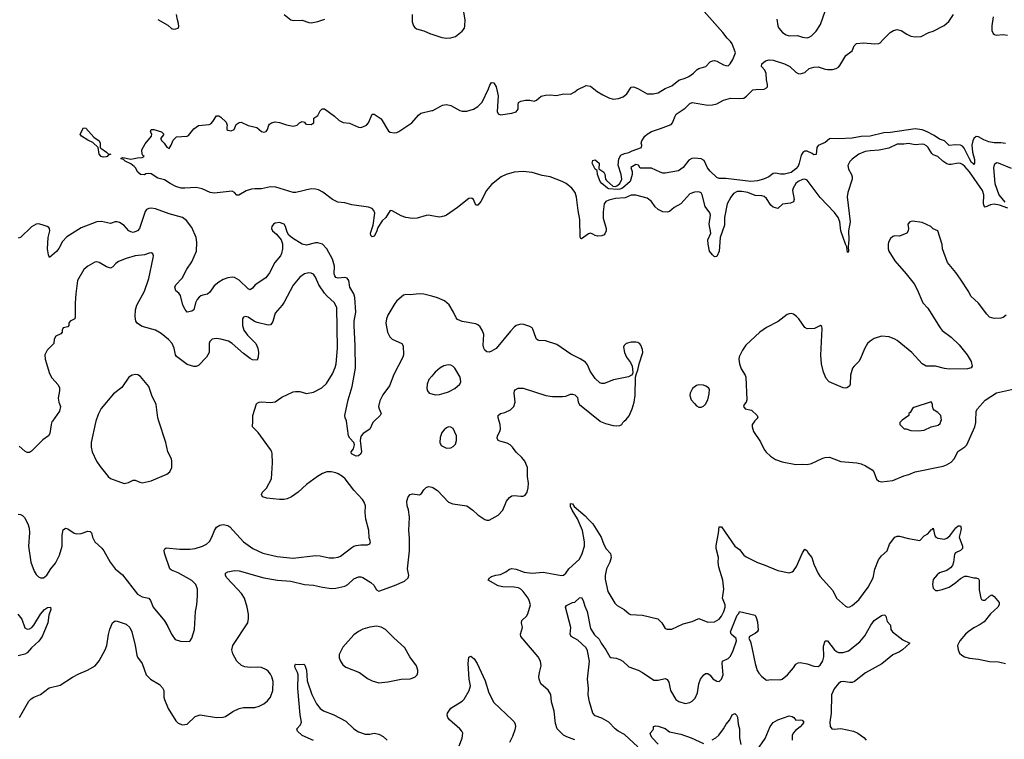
# Model space of a CAD drawing. Header units: inches. Extents: x 1603819 to 1745079, y 385938 to 533966.
# Tile 47 of 256: x 1656344 to 1665080, y 397176 to 403565. Entities that reach past the tile are written whole.
import ezdxf

# ---------------------------------------------------------------- set-up
doc = ezdxf.new("R2010")
doc.units = ezdxf.units.IN
doc.header["$MEASUREMENT"] = 0
for name, color, linetype in [('B6359', 7, 'Continuous'), ('B6369', 7, 'Continuous'), ('B6450', 7, 'Continuous'), ('B6460', 7, 'Continuous')]:
    doc.layers.add(name, color=color, linetype=linetype)

msp = doc.modelspace()

# ---------------------------------------------------------------- linework, layer by layer
at = {"layer": 'B6359', "color": 5}
for points, elevation in [([(1656330, 399175.6), (1656350, 399172.9), (1656370, 399162.4), (1656385.4, 399145.4), (1656415.8, 399090), (1656427.2, 399050), (1656431.6, 399010), (1656420.9, 398890), (1656442.4, 398750), (1656471.8, 398670), (1656490, 398640.5), (1656510, 398619.3), (1656530, 398610.4), (1656554, 398610), (1656586.2, 398633.8), (1656621.6, 398690), (1656661.1, 398738.9), (1656697.6, 398810), (1656721.6, 398890), (1656720.5, 398990), (1656730, 399034.8), (1656750, 399050.6), (1656770, 399045.5), (1656827.3, 399007.3), (1656850, 399000.4), (1656890, 399003.7), (1656950, 399024.9), (1656970, 399022.8), (1656980.7, 399010), (1656990.5, 398970), (1657010, 398930.8), (1657072.8, 398872.8), (1657090.5, 398850), (1657147.7, 398750), (1657190, 398690.7), (1657255.6, 398635.6), (1657390, 398466.4), (1657430, 398441.3), (1657488.5, 398428.5), (1657505.5, 398410), (1657528.9, 398348.9), (1657628.1, 398228.1), (1657658.5, 398178.5), (1657691, 398110), (1657723.5, 398063.5), (1657770, 398046.8), (1657850, 398046), (1657858, 398050), (1657870, 398074), (1657895.3, 398150), (1657905.2, 398310), (1657917.2, 398370), (1657922.7, 398450), (1657920.9, 398510), (1657906, 398550), (1657870, 398586.6), (1657750, 398655.1), (1657690, 398677.6), (1657676.2, 398690), (1657627.6, 398830), (1657625.6, 398854.4), (1657632.3, 398867.7), (1657644.8, 398875.2), (1657765.8, 398865.8), (1657854.9, 398865.1), (1657902, 398870), (1657965.2, 398890), (1658002.7, 398910), (1658028, 398932), (1658049.7, 398970.3), (1658071.5, 399030), (1658090, 399059.3), (1658121, 399079), (1658150, 399083.1), (1658190, 399074.9), (1658210, 399063), (1658329.3, 398929.3), (1658413, 398870), (1658502.8, 398830), (1658630, 398800.3), (1658770, 398784.9), (1658970, 398807.9), (1659010, 398804.4), (1659090, 398787.4), (1659130, 398787.2), (1659170, 398794.6), (1659190, 398803.1), (1659290, 398879.5), (1659310, 398890.3), (1659330, 398897.4), (1659370, 398902), (1659430, 398903), (1659450, 398912), (1659456, 398930), (1659445.6, 398965.6), (1659441, 399030), (1659414.4, 399130), (1659408.7, 399190), (1659411.1, 399250), (1659401.1, 399281.1), (1659385.3, 399305.3), (1659308.5, 399388.4), (1659231.5, 399490), (1659209.4, 399510), (1659170, 399534.3), (1659150, 399543), (1659108.7, 399551.3), (1659070.4, 399549.6), (1659030, 399537), (1658986, 399510), (1658890, 399439.3), (1658814.8, 399370), (1658756, 399330), (1658718, 399310), (1658690, 399304.7), (1658650, 399305.1), (1658538, 399318), (1658499, 399330), (1658489.3, 399350), (1658499.3, 399370), (1658532.9, 399407.1), (1658576.9, 399490), (1658586.3, 399630), (1658585.6, 399710), (1658581.6, 399730), (1658570, 399749.3), (1658458.9, 399898.9), (1658409.7, 399949.7), (1658411.6, 400000)], 440), ([(1656633.8, 400000), (1656630, 399994.5), (1656622.9, 399970), (1656613, 399890), (1656601.1, 399870), (1656550, 399835.8), (1656450, 399734), (1656430, 399721.6), (1656410, 399723), (1656390, 399735.1), (1656340.2, 399780.2)], 440), ([(1657020, 400000), (1657016.5, 399990), (1656978, 399810), (1656978.7, 399770), (1656987, 399730), (1657025.6, 399645.6), (1657057, 399597), (1657128.2, 399510), (1657150, 399492.7), (1657270, 399448.5), (1657310, 399455.5), (1657350, 399476.3), (1657370, 399477.3), (1657410, 399458.8), (1657430, 399454.8), (1657510, 399470.8), (1657650, 399531.3), (1657675.3, 399550), (1657694, 399590), (1657694.6, 399645.4), (1657690, 399666), (1657659.3, 399730), (1657639.5, 399810), (1657579, 400000)], 460), ([(1659488.7, 400000), (1659478, 399990), (1659450.4, 399929.6), (1659390.5, 399890), (1659374, 399870), (1659366.7, 399850), (1659366, 399830), (1659376.5, 399730), (1659372.2, 399710), (1659350, 399691.8), (1659330, 399689.7), (1659289.2, 399710), (1659286, 399730), (1659305.4, 399754.6), (1659315.6, 399790), (1659309.6, 399810), (1659272.6, 399850), (1659262, 399870), (1659243.2, 400000)], 420), ([(1656342.4, 397370), (1656425.9, 397514.1), (1656445.6, 397534.4), (1656469.7, 397550.3), (1656530, 397573), (1656605.1, 397634.9), (1656703.7, 397656.3), (1656813.2, 397726.8), (1656870, 397758.3), (1656946.6, 397790), (1657013, 397830), (1657050, 397874), (1657102.5, 397970), (1657116.2, 398010), (1657132.2, 398107.8), (1657144.7, 398155.3), (1657168.6, 398211.4), (1657190, 398228.2), (1657210, 398226.4), (1657290, 398199.5), (1657320.3, 398170), (1657337.7, 398130), (1657369.1, 398010), (1657383.1, 397923.1), (1657390, 397905.5), (1657430.3, 397850), (1657466, 397750), (1657505.5, 397710), (1657583.1, 397663.1), (1657612.4, 397632.4), (1657622, 397610), (1657623, 397550), (1657628, 397530), (1657661.6, 397450), (1657730, 397339.1), (1657750, 397319.3), (1657790, 397306), (1657830, 397312), (1657901.1, 397378.9), (1657944.8, 397395.2), (1658090, 397370.2), (1658150, 397373.4), (1658170, 397379.7), (1658236.1, 397423.9), (1658290, 397449.3), (1658330, 397457.4), (1658430, 397459.3), (1658470, 397471.8), (1658510, 397491.9), (1658542.6, 397517.4), (1658568.2, 397550), (1658588.7, 397610), (1658591.7, 397690), (1658582.3, 397730), (1658570, 397755.1), (1658550, 397781.4), (1658533.9, 397793.9), (1658490, 397814.2), (1658450, 397817.7), (1658390, 397814.8), (1658340.9, 397820.9), (1658310.8, 397830.8), (1658269.7, 397870), (1658235.2, 397935.2), (1658227.7, 397970), (1658236.4, 398010), (1658367.3, 398210), (1658374, 398250), (1658372.9, 398287.1), (1658361.6, 398350), (1658337.7, 398430), (1658311.7, 398470), (1658277.4, 398510), (1658182.3, 398610), (1658169.7, 398630), (1658169.7, 398650.3), (1658190, 398662), (1658250, 398674.3), (1658290, 398673.4), (1658510, 398610.2), (1658630.2, 398590.2), (1658750, 398579.7), (1658870, 398551.7), (1658950, 398545.7), (1659030, 398526.3), (1659110, 398516.1), (1659150, 398518.5), (1659230, 398536), (1659256.2, 398550), (1659310, 398602), (1659350, 398618.7), (1659370, 398618.7), (1659390, 398613.4), (1659460.3, 398570), (1659485.1, 398545.1), (1659510, 398504), (1659530, 398490.5), (1659670, 398541.1), (1659758.7, 398581.3), (1659791, 398609), (1659797.6, 398630), (1659783.5, 398690), (1659801.4, 398850), (1659803.3, 398963.3), (1659796.9, 399030), (1659803.6, 399150), (1659793.8, 399213.8), (1659782.7, 399250), (1659779.3, 399290), (1659792.3, 399330), (1659809.3, 399350), (1659830, 399354.4), (1659890, 399346), (1659910, 399358.4), (1659930, 399390.5), (1659950, 399412.2), (1659970, 399419.5), (1659990, 399416.9), (1660000, 399414.1)], 420), ([(1656327.1, 398287.1), (1656362, 398242), (1656390, 398167.3), (1656410, 398154.9), (1656430, 398158), (1656450.6, 398169.4), (1656471, 398190), (1656530, 398288.2), (1656565.1, 398330), (1656590, 398348), (1656618, 398350), (1656620.5, 398330), (1656602.4, 398277.6), (1656592.8, 398210), (1656543, 398090), (1656512.6, 398047.4), (1656449.2, 397990), (1656410, 397943.5), (1656390, 397932.5), (1656330, 397917.6)], 420), ([(1658950, 397166.5), (1658850, 397209), (1658808.3, 397250), (1658801.6, 397270), (1658835.7, 397304.3), (1658843.5, 397330), (1658833.7, 397393.7), (1658813.3, 397626.7), (1658815.4, 397750), (1658809.8, 397770), (1658788.2, 397810), (1658783.9, 397830), (1658790, 397843), (1658795.3, 397844.7), (1658830, 397841.5), (1658864.4, 397844.4), (1658874.3, 397834.3), (1658887.6, 397790), (1658895.7, 397695.7), (1658935.4, 397575.4), (1658978, 397490), (1659008.9, 397448.9), (1659040.4, 397430), (1659130, 397393.8), (1659236.5, 397336.5), (1659310, 397270.3), (1659350, 397243.6), (1659410, 397223.6), (1659450, 397223.1), (1659490.3, 397230.3), (1659530, 397223.1), (1659570, 397201.6), (1659604.9, 397170)], 380)]:
    msp.add_lwpolyline(points, dxfattribs=dict(at, elevation=elevation))
at = {"layer": 'B6359', "color": 5, "elevation": 420}
msp.add_lwpolyline([(1659510, 398179.6), (1659450, 398173), (1659390, 398154.7), (1659350, 398133.5), (1659310, 398102.6), (1659210, 397995.4), (1659179.2, 397930), (1659180, 397900), (1659190.2, 397870), (1659210, 397839), (1659236.9, 397816.9), (1659358.6, 397770), (1659430, 397717.2), (1659470, 397694.7), (1659530, 397678.8), (1659610, 397686.8), (1659729.2, 397709.2), (1659810, 397714.3), (1659850, 397727), (1659869.6, 397750), (1659876.3, 397770), (1659876.9, 397790), (1659864.8, 397830), (1659805, 397910), (1659762, 397990), (1659660.8, 398080.8), (1659590, 398152.8), (1659550, 398171.8)], close=True, dxfattribs=at)
at = {"layer": 'B6369', "color": 5}
for points, elevation in [([(1660000, 399414.1), (1660010.9, 399410.9), (1660050, 399385.3), (1660150, 399281.3), (1660187.7, 399267.7), (1660310, 399248.7), (1660364.9, 399210), (1660407.9, 399167.9), (1660470, 399127), (1660490, 399121.1), (1660510, 399121.7), (1660590, 399167.6), (1660629.8, 399210.2), (1660664.8, 399290), (1660690, 399324.2), (1660710, 399337.4), (1660730, 399342.3), (1660790, 399334), (1660810, 399335.6), (1660830, 399343.7), (1660847.3, 399370), (1660855.8, 399410), (1660858.2, 399450), (1660849.8, 399510), (1660848.7, 399588.7), (1660825.6, 399645.6), (1660798.5, 399678.5), (1660750, 399725.1), (1660718, 399770), (1660696.9, 399790), (1660670, 399805.3), (1660603, 399823), (1660589.6, 399830), (1660579.7, 399850), (1660583.5, 399870), (1660604.7, 399910), (1660609.7, 399930), (1660607.8, 399970), (1660598.8, 400000)], 420), ([(1661495.5, 400000), (1661498, 399998), (1661540.5, 399980.5), (1661610, 399961.7), (1661641.6, 399958.4), (1661670, 399961.6), (1661685.2, 399970), (1661696, 399990), (1661708.3, 400000)], 420), ([(1662864.6, 400000), (1662862.3, 399997.7), (1662843, 399970), (1662841.6, 399950), (1662854, 399910), (1662918, 399818), (1662950.2, 399750.2), (1662966.4, 399726.4), (1663004.4, 399690), (1663050, 399660.9), (1663110, 399640.9), (1663230, 399616.5), (1663290, 399619.5), (1663330, 399616.5), (1663370, 399624.4), (1663470, 399673.6), (1663490, 399679.2), (1663530, 399680.2), (1663630, 399641.7), (1663770.2, 399630.2), (1663810, 399620.9), (1663850, 399604.6), (1663906.4, 399570), (1663922.7, 399550), (1663946.4, 399486.4), (1663967.5, 399467.5), (1663990, 399461.8), (1664090, 399473.2), (1664190, 399516.2), (1664233.5, 399526.5), (1664290, 399552.4), (1664537.8, 399602.2), (1664567.3, 399612.7), (1664610, 399638), (1664636.9, 399670), (1664668.8, 399731.2), (1664730, 399771.8), (1664748.9, 399791.1), (1664819.8, 399950), (1664827.3, 399990), (1664827.7, 400000)], 420), ([(1664164, 400000), (1664154, 399990), (1664154, 399970), (1664192.7, 399932.7), (1664210, 399932), (1664250, 399918), (1664316, 399916), (1664370, 399920.7), (1664430, 399950.8), (1664493.8, 399966.2), (1664510, 399981), (1664517.9, 400000)], 440), ([(1661270, 397173.3), (1661197.6, 397197.6), (1661170, 397213.6), (1661113.6, 397270), (1661097.5, 397317.5), (1661085.9, 397425.9), (1661063.5, 397510), (1661055.6, 397575.6), (1661033.8, 397613.8), (1660969.4, 397670), (1660952.7, 397710), (1660949.5, 397730), (1660955.1, 397770), (1660972, 397830), (1660965.1, 397870), (1660942.9, 397910), (1660791.8, 398090), (1660787, 398110), (1660806.6, 398170), (1660796.2, 398210), (1660799.5, 398230), (1660839.3, 398270), (1660853.2, 398290), (1660877, 398370), (1660865.6, 398410), (1660855.1, 398430), (1660812.1, 398490), (1660790.9, 398510), (1660770, 398520.6), (1660730, 398528.6), (1660631.2, 398531.2), (1660590, 398539.1), (1660502, 398590), (1660512.3, 398610), (1660530, 398621.3), (1660567.3, 398632.7), (1660610, 398638.5), (1660657.7, 398662.3), (1660690, 398686.4), (1660710, 398691.4), (1660750, 398685.5), (1660820.9, 398660.9), (1660889.8, 398650.2), (1660990, 398659.1), (1661150, 398631.6), (1661170, 398634.9), (1661189.8, 398650.2), (1661215.5, 398690), (1661310, 398776.5), (1661334.9, 398825.1), (1661355, 398890), (1661354, 398930), (1661337.5, 399030), (1661293.4, 399133.4), (1661245.5, 399210), (1661230, 399242.7), (1661230, 399270.7), (1661250, 399267.7), (1661264.5, 399244.5), (1661361.6, 399161.6), (1661390, 399127.2), (1661430.2, 399090), (1661502.4, 398970), (1661526.2, 398906.2), (1661546.8, 398866.8), (1661584.8, 398824.8), (1661591.8, 398790), (1661580.2, 398750), (1661550, 398689.3), (1661538.6, 398630), (1661539.3, 398599.3), (1661562, 398490), (1661624.5, 398384.5), (1661645.2, 398365.3), (1661707.3, 398330), (1661750.4, 398290.4), (1661764.4, 398284.4), (1661870, 398279.6), (1662004.9, 398244.9), (1662043, 398210), (1662070, 398161), (1662090, 398154), (1662130, 398154), (1662230, 398202.4), (1662310, 398223.1), (1662370, 398248), (1662450, 398215.8), (1662510, 398219.3), (1662550, 398242), (1662571.6, 398270), (1662592.5, 398312.5), (1662604.2, 398350), (1662602.4, 398370), (1662579.7, 398430), (1662591.9, 398510), (1662582, 398590), (1662546.1, 398706.1), (1662540.2, 398750), (1662543.4, 398790), (1662522.6, 398870), (1662523.8, 398896.2), (1662545.7, 399005.7), (1662550, 399062.8), (1662570, 399061.6), (1662690, 398892.4), (1662730, 398862.4), (1662770, 398810.5), (1662790, 398795.5), (1662890, 398746), (1662950, 398726), (1663070, 398674), (1663170, 398654), (1663197.2, 398662.8), (1663210, 398673.4), (1663235.1, 398710), (1663290, 398830.8), (1663310, 398864.7), (1663330, 398851), (1663340.7, 398830), (1663371.6, 398791.6), (1663390.4, 398730), (1663427.6, 398647.6), (1663443.6, 398623.6), (1663558, 398498), (1663592.7, 398430), (1663670, 398359.3), (1663690, 398350.4), (1663710, 398352.4), (1663730, 398363.8), (1663790, 398413.7), (1663873.4, 398526.6), (1663916.9, 398610), (1663932.7, 398687.3), (1663964.5, 398770), (1663990, 398804), (1664041.2, 398850), (1664060.7, 398910), (1664110, 398970.4), (1664130, 398980.3), (1664150, 398979.6), (1664230, 398958.6), (1664330, 398940.5), (1664370, 398982.8), (1664400.2, 398999.8), (1664430, 399036), (1664440.4, 399039.6), (1664450, 399051), (1664462.8, 398982.8), (1664471.3, 398970), (1664490, 398960.7), (1664550, 398954), (1664570, 398961), (1664597, 398983), (1664650, 399054.9), (1664670, 399070.6), (1664690, 399071), (1664696.4, 399050), (1664695.3, 399030), (1664680.5, 398970), (1664710.4, 398890), (1664710.5, 398870), (1664690, 398852.3), (1664647.3, 398832.7), (1664638.8, 398821.2), (1664630.5, 398749.5), (1664619.3, 398720.7), (1664602, 398698), (1664570, 398676), (1664504.9, 398655.1), (1664483.5, 398636.5), (1664450, 398595.3), (1664442, 398550), (1664450, 398518), (1664470, 398498.8), (1664490, 398497.3), (1664530, 398506), (1664591.5, 398528.5), (1664650, 398567.3), (1664690, 398604), (1664730, 398624), (1664750, 398626), (1664810, 398611), (1664830, 398611), (1664850, 398602), (1664856, 398590), (1664856.9, 398503.1), (1664870.7, 398430.7), (1664878.8, 398418.8), (1664890, 398411), (1664910, 398410.8), (1664950, 398447.3), (1664970, 398458.8), (1664990, 398445.5), (1665035.5, 398390), (1665035.5, 398370), (1665022.4, 398350), (1664957.6, 398290), (1664900.9, 398219.1), (1664865.7, 398194.3), (1664810, 398167.2), (1664758, 398130), (1664735.3, 398110), (1664684.4, 398050), (1664666, 398010), (1664670.4, 397970.4), (1664681.7, 397941.7), (1664702.3, 397922.3), (1664726, 397910), (1664770, 397897.4), (1664850, 397888.9), (1664950, 397867), (1665030, 397863.8), (1665092, 397850)], 380), ([(1661827.7, 397110), (1661710, 397218.3), (1661652.9, 397250), (1661628.6, 397268.6), (1661570, 397329.8), (1661510, 397364.8), (1661450, 397385.1), (1661430, 397409.3), (1661400.4, 397510), (1661388.4, 397570), (1661389.7, 397630), (1661382, 397710), (1661399.3, 397870), (1661382.4, 397962.4), (1661368.7, 397990), (1661296.1, 398056.1), (1661236, 398090), (1661229.3, 398110), (1661234.3, 398170), (1661186.6, 398350), (1661194.5, 398365.5), (1661248, 398390), (1661270, 398394.9), (1661310, 398433.4), (1661330, 398434.9), (1661343.9, 398410), (1661357.6, 398357.6), (1661377.7, 398310), (1661410, 398160.8), (1661445, 398105), (1661484.6, 398064.6), (1661501.8, 398030), (1661545.2, 397970), (1661581.3, 397910), (1661590, 397901.3), (1661637.3, 397897.3), (1661670, 397885.5), (1661694.8, 397870), (1661750, 397818.8), (1661830.3, 397790.3), (1661870, 397770.6), (1661970, 397701.6), (1662010, 397701.3), (1662070, 397714.9), (1662090, 397708), (1662104.5, 397684.5), (1662117.3, 397610), (1662167, 397530), (1662191.7, 397511.7), (1662250, 397495.8), (1662290, 397503.7), (1662310, 397515.3), (1662337.3, 397542.7), (1662357.2, 397590), (1662368.7, 397670), (1662384, 397710), (1662410, 397745.5), (1662430, 397760.5), (1662450, 397760.7), (1662470, 397746.8), (1662494.6, 397714.6), (1662530, 397694), (1662550, 397691), (1662570, 397711), (1662585.1, 397750), (1662575.6, 397850), (1662580.9, 397870), (1662630, 397894.6), (1662650, 397914), (1662674.5, 397965.5), (1662705, 398050), (1662699.8, 398070), (1662656.6, 398110), (1662649.6, 398130), (1662710, 398279.6), (1662726.1, 398293.9), (1662730, 398310.8), (1662870, 398278.8), (1662878.7, 398258.7), (1662890, 398218), (1662894.8, 398145.2), (1662888.3, 398130), (1662870, 398114.6), (1662819.3, 398090), (1662813.1, 398070), (1662826.5, 398050), (1662832, 398032.1), (1662870, 397850.8), (1662888.2, 397788.2), (1662903.4, 397763.4), (1662930, 397734), (1662970, 397701), (1663012.9, 397707.1), (1663090, 397704.9), (1663110, 397710.5), (1663155.1, 397750), (1663210, 397810.8), (1663230, 397842.8), (1663250, 397856.3), (1663270, 397858), (1663330, 397847.7), (1663390, 397826), (1663430, 397823.8), (1663446.5, 397833.5), (1663470, 397874), (1663480.3, 397910), (1663475.8, 398004.2), (1663490, 398052), (1663510, 398051), (1663570, 397974.9), (1663590, 397956.9), (1663610, 397947.6), (1663650, 397946.3), (1663697.4, 397962.6), (1663799.5, 398040.5), (1663843.5, 398096.5), (1663895.1, 398190), (1663926, 398230), (1663990, 398276.3), (1664010, 398282.8), (1664019.1, 398279.1), (1664030.4, 398270.4), (1664042, 398222), (1664070.6, 398190), (1664074.8, 398150), (1664086.8, 398130), (1664179.3, 398059.3), (1664241, 398030), (1664175.8, 397970), (1664150, 397952.6), (1664090, 397927.1), (1663993.5, 397846.5), (1663850, 397768), (1663750, 397689.8), (1663730, 397681.2), (1663710, 397680.3), (1663650, 397689.8), (1663630, 397685.4), (1663608.4, 397671.6), (1663570, 397623.5), (1663546.2, 397570), (1663545.3, 397410), (1663532.7, 397330), (1663534.8, 397290), (1663550.6, 397270.6), (1663570, 397266), (1663630, 397272), (1663741, 397250), (1663780.7, 397230), (1663833.8, 397193.8), (1663854.8, 397170)], 360), ([(1660242.9, 397117.1), (1660270, 397186), (1660275.4, 397230), (1660267.8, 397250), (1660249.7, 397270), (1660157.7, 397350), (1660142.6, 397370), (1660135.8, 397390), (1660139.7, 397410), (1660170, 397452.4), (1660270, 397516.5), (1660287.3, 397532.7), (1660332.8, 397610), (1660343.1, 397650), (1660330.7, 397710), (1660323.1, 397850), (1660330, 397904.7), (1660345.6, 397914.4), (1660376.4, 397890), (1660402, 397850), (1660474.7, 397694.7), (1660506, 397590), (1660550, 397503), (1660713, 397350), (1660730.2, 397330.2), (1660739.5, 397310), (1660743.1, 397290), (1660738, 397262), (1660718, 397202), (1660690, 397149)], 380), ([(1662488.3, 397171.7), (1662522, 397190), (1662547.7, 397212.3), (1662589.7, 397270), (1662611.1, 397310), (1662646, 397350), (1662665.6, 397394.4), (1662690, 397404.4), (1662704.4, 397390), (1662712.5, 397372.5), (1662718.7, 397310), (1662730.3, 397270), (1662730.3, 397190), (1662742, 397130)], 340), ([(1662883.3, 397076.7), (1662957.4, 397182.6), (1663003.4, 397290), (1663030, 397324.4), (1663070, 397348.7), (1663170, 397384), (1663198.5, 397378.5), (1663212, 397370), (1663230, 397346.8), (1663269.2, 397350.8), (1663287.3, 397347.3), (1663300.7, 397330), (1663288.2, 397310), (1663270, 397286.3), (1663226.7, 397253.3), (1663206.4, 397230), (1663199.1, 397210), (1663197.1, 397170)], 340), ([(1662010, 397133.6), (1661956.2, 397190), (1661943.7, 397210), (1661939, 397230), (1661963.1, 397256.9), (1661968.7, 397270), (1661968.7, 397290), (1661984.8, 397295.2), (1662010, 397294), (1662070, 397272.9), (1662110, 397241.7), (1662210, 397223.1), (1662300.7, 397190), (1662410, 397140.3)], 340)]:
    msp.add_lwpolyline(points, dxfattribs=dict(at, elevation=elevation))
at = {"layer": 'B6369', "color": 5, "elevation": 440}
msp.add_lwpolyline([(1660150, 399949.2), (1660130, 399941.2), (1660110, 399925.2), (1660090, 399899), (1660074.4, 399854.4), (1660070.7, 399810), (1660084.7, 399784.7), (1660130, 399760.7), (1660170, 399762.8), (1660190, 399774.8), (1660210, 399798), (1660219.5, 399830), (1660220.9, 399870), (1660190, 399935.3), (1660170, 399949)], close=True, dxfattribs=at)
at = {"layer": 'B6450', "color": 5}
for points, elevation in [([(1657570, 403566), (1657657.6, 403517.6), (1657690, 403487.7), (1657710, 403482), (1657730, 403484), (1657749.2, 403490.8), (1657755.5, 403504.5), (1657754.5, 403530), (1657743, 403563), (1657735.4, 403610)], 420), ([(1658690, 403612.2), (1658750, 403564.2), (1658770, 403557.4), (1658850, 403560.9), (1658910, 403539), (1658930, 403537.3), (1658990, 403548), (1659050.7, 403569.3)], 420), ([(1659827.7, 403610), (1659825.8, 403545.8), (1659837, 403510), (1659850, 403494.4), (1659865.3, 403485.3), (1659930, 403464.9), (1659990, 403438.7), (1660000, 403435.6)], 420), ([(1660000, 401824.3), (1659970, 401829.1), (1659952, 401828), (1659870, 401801.7), (1659830, 401798.6), (1659770, 401809.9), (1659730, 401823.1), (1659650, 401866.9), (1659630, 401871.6), (1659591.6, 401808.4), (1659560.6, 401779.4), (1659520.8, 401719.2), (1659510, 401681.2), (1659490, 401643.7), (1659470, 401637.6), (1659460.5, 401650), (1659455.8, 401670), (1659479, 401741), (1659494, 401846), (1659487.6, 401870), (1659470, 401889), (1659439.7, 401899.7), (1659290, 401921.8), (1659230, 401939.5), (1659166.5, 401946.5), (1659119.3, 401970), (1659035.1, 402035.1), (1658994.2, 402054.2), (1658970, 402060.5), (1658930, 402062.1), (1658793.4, 402030), (1658770.1, 402029.9), (1658616.8, 402076.8), (1658570, 402080.1), (1658490, 402063.4), (1658430, 402064.8), (1658399.5, 402060.5), (1658354.5, 402045.5), (1658287.7, 402007.7), (1658270, 402008.3), (1658251.1, 402031.1), (1658230, 402041.7), (1658070, 402025.2), (1658035.1, 402030), (1657963, 402063), (1657910, 402076.1), (1657810, 402068.3), (1657777.2, 402070), (1657730, 402084.1), (1657680.3, 402110), (1657630, 402144.8), (1657570, 402159.2), (1657510, 402195.3), (1657490, 402201), (1657463.4, 402196.6), (1657450, 402189.1), (1657416, 402190), (1657392.3, 402210), (1657371.6, 402250), (1657360.6, 402260.6), (1657330, 402284), (1657280.9, 402310), (1657265.1, 402325.1), (1657244, 402330), (1657243.1, 402336.9), (1657258, 402342), (1657330, 402328.2), (1657390, 402339.1), (1657430, 402341), (1657448, 402350), (1657438, 402358), (1657432.1, 402372.1), (1657429, 402410), (1657458, 402462), (1657514, 402530), (1657515.3, 402550), (1657504, 402570), (1657510, 402591.3), (1657534, 402590), (1657602, 402570), (1657622, 402550), (1657612, 402530), (1657592, 402510), (1657604.7, 402490), (1657626, 402470), (1657650, 402432), (1657670, 402422), (1657688.9, 402451.1), (1657704.7, 402495.3), (1657734.6, 402525.4), (1657830, 402530.6), (1657842.5, 402537.5), (1657890, 402597.1), (1657930, 402624.9), (1658024.9, 402635.1), (1658039.7, 402640.3), (1658058.7, 402661.3), (1658090, 402711.3), (1658110, 402710.8), (1658130, 402701), (1658176.1, 402656.1), (1658184.9, 402630), (1658180.7, 402610), (1658182.8, 402590), (1658190, 402582.8), (1658220.2, 402579.8), (1658248, 402590), (1658265.6, 402634.4), (1658290, 402651.3), (1658310, 402656), (1658370, 402626.8), (1658447.9, 402607.9), (1658490, 402571.3), (1658510, 402566), (1658530, 402572), (1658542, 402590), (1658554, 402630), (1658561.5, 402638.5), (1658578, 402650), (1658610, 402658.8), (1658648.9, 402651.1), (1658710, 402630.7), (1658770, 402621), (1658806, 402630), (1658826, 402650), (1658850, 402662), (1658870, 402654), (1658881, 402641), (1658890, 402638), (1658930, 402636), (1658940.2, 402639.8), (1658954, 402650), (1658955.3, 402690), (1658990, 402714), (1659010, 402754.9), (1659023.6, 402770), (1659030, 402773.8), (1659050, 402772.6), (1659137.3, 402710), (1659178, 402670), (1659213.7, 402653.7), (1659270, 402647.3), (1659350.4, 402610.4), (1659370, 402608.5), (1659390, 402614), (1659422, 402630), (1659438.3, 402650), (1659470, 402726), (1659490, 402726), (1659550, 402686), (1659616.8, 402576.8), (1659630, 402566.8), (1659670, 402562), (1659690, 402564), (1659707.5, 402572.5), (1659822.7, 402650), (1659882, 402718), (1659904, 402736), (1660000, 402758)], 380), ([(1659243.2, 400000), (1659242.8, 400002.8), (1659231.5, 400030), (1659229.7, 400050), (1659258.8, 400190), (1659292.7, 400310), (1659324, 400470), (1659320.4, 400670), (1659310.5, 400850), (1659311.7, 400890), (1659326.6, 400970), (1659317.8, 401097.8), (1659309.8, 401130), (1659272.8, 401190), (1659263.1, 401250), (1659250.7, 401270.7), (1659230, 401275.6), (1659169.8, 401269.7), (1659150, 401276.2), (1659139.7, 401290), (1659135.3, 401310), (1659135.8, 401375.8), (1659118.3, 401438.3), (1659069.8, 401529.8), (1659030, 401572.4), (1658990, 401584.4), (1658970, 401584.4), (1658890, 401563.1), (1658850, 401571.3), (1658764, 401624), (1658731.6, 401651.6), (1658718, 401678), (1658703.7, 401730), (1658691.1, 401751.1), (1658650, 401764.5), (1658610, 401759.5), (1658594.8, 401750), (1658580.7, 401730), (1658579.1, 401710), (1658587.3, 401690), (1658621.3, 401661.3), (1658664, 401610), (1658674.9, 401574.9), (1658677, 401530), (1658667.6, 401490), (1658657.4, 401470), (1658608.5, 401410), (1658561, 401319), (1658526.6, 401273.4), (1658433.4, 401210), (1658410, 401180.7), (1658390, 401168.2), (1658370, 401174.3), (1658290, 401253.6), (1658250, 401277), (1658230, 401279.3), (1658190, 401272.7), (1658150, 401259.5), (1658110, 401236.2), (1658070, 401201.3), (1658030, 401145.6), (1658011.2, 401128.8), (1657970, 401120.5), (1657950, 401113.3), (1657937.1, 401102.9), (1657919.4, 401080.6), (1657904.9, 401050), (1657890.3, 400989.7), (1657870, 400976.2), (1657830, 400969.5), (1657811.2, 400991.2), (1657791.1, 401031.1), (1657770, 401116), (1657756.3, 401136.3), (1657730, 401159.3), (1657721.3, 401190), (1657729.7, 401210), (1657785.7, 401270), (1657827.1, 401350), (1657870, 401414.9), (1657911.8, 401510), (1657917.2, 401590), (1657909.8, 401630), (1657870, 401719.6), (1657823.3, 401783.3), (1657790, 401808.3), (1657670, 401840.4), (1657550, 401886.9), (1657510, 401892.6), (1657490, 401889.6), (1657470, 401878.7), (1657458, 401862), (1657407.9, 401712.1), (1657388.2, 401690), (1657350, 401677.2), (1657330, 401681.1), (1657311.8, 401691.8), (1657270, 401737.4), (1657230, 401766), (1657210, 401771.6), (1657190.4, 401769.6), (1657150, 401756.9), (1657070, 401773.7), (1657028.2, 401771.8), (1656890, 401716.3), (1656761.4, 401638.6), (1656722.7, 401597.3), (1656690, 401535.1), (1656670, 401507), (1656610, 401455.3), (1656598.6, 401478.6), (1656592.1, 401532.1), (1656596.3, 401630), (1656612, 401690), (1656609.3, 401710), (1656601.5, 401721.5), (1656588.7, 401730), (1656544.4, 401744.4), (1656510, 401751.5), (1656490, 401749.7), (1656450, 401724.7), (1656350, 401632.3), (1656330, 401624.5)], 420), ([(1658411.6, 400000), (1658413.5, 400050), (1658446.1, 400153.9), (1658450, 400160.7), (1658468.7, 400170), (1658490, 400173.4), (1658570, 400166), (1658610, 400172), (1658670, 400213), (1658770, 400260.5), (1658790, 400265.5), (1658830, 400263), (1658890, 400245.5), (1658950, 400259.3), (1659023.8, 400296.2), (1659064.8, 400335.3), (1659119.6, 400420.4), (1659143.6, 400476.4), (1659152.4, 400510), (1659164, 400650), (1659157.2, 401010), (1659135.6, 401055.6), (1659071.5, 401111.5), (1659050, 401136), (1658998.9, 401210), (1658970, 401279.5), (1658950, 401306), (1658930, 401315.4), (1658910, 401318.3), (1658870, 401309.7), (1658830, 401279.7), (1658771.9, 401208.1), (1658690, 401057), (1658672, 401030), (1658610, 400959.5), (1658590, 400886), (1658582.6, 400870), (1658570, 400857.4), (1658550, 400854), (1658450, 400878), (1658426.9, 400886.9), (1658370, 400925.1), (1658351.1, 400931.1), (1658330, 400922.7), (1658321.6, 400910), (1658321.1, 400850), (1658332.9, 400810), (1658364.6, 400764.6), (1658438, 400690), (1658458, 400650), (1658462.8, 400610), (1658461, 400570), (1658450, 400542), (1658410, 400546), (1658390, 400558), (1658330, 400602.9), (1658230, 400689.6), (1658196, 400710), (1658130, 400729.6), (1658086.2, 400733.8), (1658050.7, 400729.3), (1658030.6, 400709.4), (1658026, 400690), (1658024.4, 400610), (1658000.4, 400570), (1657930, 400496.2), (1657910, 400487.3), (1657890, 400487.3), (1657830, 400504.5), (1657735.8, 400575.8), (1657725.1, 400590), (1657714, 400650), (1657695.8, 400690), (1657665.2, 400725.2), (1657599.6, 400779.6), (1657550, 400808.2), (1657430, 400841.6), (1657390, 400867.6), (1657375.8, 400890), (1657368.5, 400930), (1657372.1, 400990), (1657384.2, 401030), (1657450, 401156.3), (1657490, 401266.8), (1657529.5, 401450), (1657532.7, 401470), (1657526, 401486), (1657514, 401494), (1657492, 401492), (1657450, 401476.3), (1657370, 401468.3), (1657290, 401443.5), (1657222, 401418), (1657198.5, 401401.5), (1657170, 401369.6), (1657150, 401358.4), (1657113.2, 401370), (1657050, 401409.5), (1657030, 401414.5), (1657010, 401412), (1656950, 401376.2), (1656913.9, 401346.1), (1656857, 401250), (1656841.1, 401130), (1656835.8, 401050), (1656837.6, 400930), (1656832.1, 400907.9), (1656790.6, 400889.4), (1656780.7, 400870), (1656778.8, 400850), (1656770, 400839), (1656730, 400828), (1656721, 400810), (1656721, 400790), (1656710, 400775.3), (1656664.9, 400755.1), (1656650.7, 400730), (1656647.3, 400690), (1656588.8, 400631.2), (1656567.7, 400590), (1656570.4, 400550), (1656610, 400422.8), (1656630, 400385.5), (1656684, 400324), (1656696.9, 400296.9), (1656698, 400270), (1656685.3, 400205.3), (1656690.3, 400170.3), (1656706.7, 400130), (1656696, 400090), (1656633.8, 400000)], 440), ([(1660000, 401110.3), (1659930, 401129.7), (1659889, 401131), (1659810, 401121.3), (1659770, 401125.6), (1659750, 401120.7), (1659690, 401067.8), (1659673.7, 401046.3), (1659610, 400940.5), (1659598.2, 400910), (1659591.8, 400870), (1659606.2, 400790), (1659627.4, 400750), (1659650, 400728.9), (1659734.8, 400690), (1659747.7, 400670), (1659750.2, 400590.2), (1659744.9, 400570), (1659664.5, 400415.5), (1659625.5, 400314.5), (1659566.1, 400233.9), (1659539.6, 400180.4), (1659528.4, 400130), (1659532.2, 400110), (1659550.4, 400070), (1659542.4, 400050), (1659488.7, 400000)], 420), ([(1657579, 400000), (1657569.6, 400029.6), (1657555.1, 400150), (1657517.2, 400230), (1657489.6, 400310), (1657416.9, 400396.9), (1657391.9, 400411.9), (1657374.6, 400414.6), (1657341, 400410), (1657313, 400390), (1657250, 400301.2), (1657177.5, 400242.5), (1657067.9, 400112.1), (1657041, 400059), (1657020, 400000)], 460), ([(1660000, 400400.1), (1659975.5, 400370), (1659959.3, 400330), (1659956.3, 400290), (1659962, 400270), (1659976, 400250), (1660000, 400243.7)], 440)]:
    msp.add_lwpolyline(points, dxfattribs=dict(at, elevation=elevation))
at = {"layer": 'B6450', "color": 5, "elevation": 380}
msp.add_lwpolyline([(1657085.9, 402345.9), (1657066.6, 402350), (1657047.8, 402370), (1657039, 402430), (1656993.6, 402473.6), (1656950, 402494.7), (1656891.3, 402531.3), (1656880.7, 402550), (1656910, 402604), (1656930, 402602.4), (1657003.2, 402523.2), (1657048, 402490), (1657059.5, 402470), (1657058.8, 402430), (1657063.8, 402423.8), (1657114, 402390), (1657130, 402374), (1657154, 402370), (1657130, 402362), (1657121, 402350), (1657110, 402347.7)], close=True, dxfattribs=at)
at = {"layer": 'B6460', "color": 5}
for points, elevation in [([(1660000, 403435.6), (1660090, 403408.4), (1660130, 403402.4), (1660170, 403403.7), (1660210, 403414.9), (1660270, 403462.4), (1660289.7, 403490), (1660295.1, 403510), (1660296, 403564), (1660282, 403650)], 420), ([(1660000, 402758), (1660010, 402760.3), (1660095, 402805), (1660130, 402811.6), (1660170, 402804.6), (1660250, 402758.5), (1660270, 402752.6), (1660310, 402752.8), (1660370, 402771.8), (1660410, 402795.3), (1660446.3, 402833.7), (1660504.7, 402950), (1660515.3, 402984.7), (1660530, 403006.8), (1660550, 403004), (1660570.5, 402969.5), (1660589, 402889), (1660580.3, 402750), (1660590, 402730.7), (1660610, 402719.5), (1660710, 402734.9), (1660750, 402746.9), (1660766.6, 402770), (1660765.4, 402810), (1660771.1, 402828.9), (1660790, 402843.1), (1660831, 402851), (1660870, 402851.3), (1660910, 402842), (1660930, 402851.3), (1660970, 402884.9), (1661010, 402895.8), (1661050, 402897.6), (1661107.5, 402892.5), (1661170, 402907.7), (1661230, 402904.9), (1661270, 402926), (1661290, 402942.8), (1661370, 402980.7), (1661410, 402974.9), (1661468.9, 402928.9), (1661517.8, 402897.8), (1661570, 402870.3), (1661610, 402858.3), (1661655.6, 402864.4), (1661699.5, 402880.5), (1661730, 402907.3), (1661770, 402964.9), (1661789.7, 402970.3), (1661830, 402953.1), (1661910, 402907), (1661965.8, 402905.8), (1662010, 402916.1), (1662070, 402953.2), (1662130, 402978.9), (1662192.2, 403027.8), (1662250, 403045.4), (1662280.2, 403059.8), (1662323.6, 403090), (1662355.8, 403124.2), (1662370, 403132.2), (1662431.1, 403148.9), (1662469.3, 403190), (1662490, 403199.3), (1662510, 403201.6), (1662530, 403197.1), (1662590, 403164.9), (1662610, 403157.3), (1662630, 403156), (1662647, 403173), (1662670, 403211), (1662694.5, 403270), (1662664.7, 403350), (1662651.2, 403370), (1662620, 403400), (1662584.2, 403450), (1662418.5, 403638.5)], 380), ([(1665090, 402466.9), (1665050, 402473.2), (1664990, 402473.1), (1664941.5, 402481.4), (1664897.3, 402497.3), (1664850, 402525.5), (1664830, 402527.5), (1664809.2, 402509.2), (1664800.1, 402490), (1664793.2, 402450), (1664796.9, 402390), (1664816.9, 402323.1), (1664817.1, 402290), (1664810, 402276.3), (1664805.5, 402285.5), (1664790, 402297.4), (1664770, 402329.9), (1664724.4, 402424.4), (1664710, 402442.2), (1664690, 402450.6), (1664646, 402454), (1664590, 402447.9), (1664550, 402490.3), (1664503.7, 402503.7), (1664457.7, 402537.7), (1664390, 402571.7), (1664350, 402585.8), (1664290, 402594.8), (1664070, 402564.2), (1664010, 402560.4), (1663890, 402531.2), (1663810, 402529.3), (1663730, 402512.7), (1663607.8, 402507.8), (1663541, 402510), (1663530, 402506), (1663490, 402473.7), (1663430, 402449.5), (1663415.8, 402430), (1663410, 402369), (1663390, 402364.4), (1663376.5, 402376.5), (1663330, 402397), (1663310, 402397.3), (1663292.9, 402387.1), (1663277.2, 402362.8), (1663260.8, 402290), (1663250, 402264.5), (1663230, 402239.9), (1663190, 402209.3), (1663130, 402192.4), (1663093.1, 402193.1), (1663050, 402203.7), (1663030, 402199.3), (1662990.8, 402170), (1662944.9, 402150), (1662890, 402134.2), (1662830, 402128.6), (1662610, 402154.5), (1662550, 402154), (1662530, 402162.9), (1662470, 402221.6), (1662447.7, 402250), (1662416.4, 402316.4), (1662390, 402330.7), (1662330, 402334.7), (1662307.6, 402332.4), (1662280.7, 402319.3), (1662230, 402253), (1662190, 402223.8), (1662070, 402201.2), (1662050, 402202), (1662026, 402210), (1661950, 402248), (1661850, 402246), (1661834.6, 402274.6), (1661810, 402278), (1661767.1, 402252.9), (1661778, 402218), (1661778.8, 402190), (1661760.3, 402130), (1661694, 402070), (1661670, 402059.4), (1661650, 402057.6), (1661570, 402064.4), (1661558, 402070), (1661509.7, 402109.7), (1661494.5, 402130), (1661469.6, 402190), (1661466.3, 402226.3), (1661450, 402239), (1661423.7, 402290), (1661430, 402314), (1661450, 402322), (1661485.5, 402290), (1661481.1, 402241.1), (1661526.4, 402210), (1661534.9, 402194.9), (1661542.4, 402150), (1661550, 402137.3), (1661608.1, 402088.1), (1661630, 402084.4), (1661641.2, 402090), (1661669.2, 402110), (1661685.2, 402150), (1661681.2, 402190), (1661652.9, 402272.9), (1661659.3, 402330), (1661678, 402362), (1661710, 402376), (1661750, 402384.7), (1661779.3, 402400.7), (1661862, 402430), (1661864, 402450), (1661859, 402470), (1661862.7, 402490), (1661890, 402530.3), (1661912, 402550), (1661950, 402573.4), (1662030, 402597.6), (1662124.2, 402635.8), (1662137.6, 402650), (1662158.7, 402710), (1662170, 402727.7), (1662250, 402778.4), (1662290, 402820.4), (1662311.5, 402828.5), (1662450, 402805.7), (1662492.3, 402807.7), (1662530, 402819.5), (1662589.2, 402850), (1662650, 402869), (1662730, 402865.2), (1662770, 402869.2), (1662794.1, 402885.9), (1662850, 402941.1), (1662874.1, 402945.9), (1662950, 402948.3), (1662970, 402959.5), (1662977.7, 402970), (1662979.2, 402990), (1662969.9, 403029.9), (1662967.6, 403087.6), (1662955.5, 403115.5), (1662926, 403150), (1662930, 403172), (1662960.2, 403199.8), (1662992.7, 403207.3), (1663030, 403205.5), (1663130, 403174.4), (1663177.1, 403150), (1663230, 403099.3), (1663250, 403088), (1663270, 403085.5), (1663310, 403095.5), (1663350, 403130.4), (1663390, 403144.9), (1663430, 403145.7), (1663490, 403124.9), (1663510, 403123.1), (1663555.9, 403124.1), (1663589.5, 403130.5), (1663610, 403142.8), (1663622, 403158), (1663673.8, 403246.2), (1663730, 403288), (1663747.5, 403332.5), (1663770, 403352.2), (1663830, 403360.4), (1663930, 403350.4), (1663967.5, 403352.5), (1663980.1, 403359.9), (1664005.1, 403390), (1664068, 403450), (1664097, 403470), (1664130, 403478.2), (1664165.5, 403470), (1664215.1, 403435.1), (1664250, 403419.7), (1664290, 403412.6), (1664343.5, 403416.5), (1664409.2, 403450), (1664450, 403462.6), (1664547.8, 403512.2), (1664587.8, 403550), (1664629.4, 403610)], 360), ([(1663062, 403570), (1663070.3, 403510.3), (1663078.4, 403490), (1663113, 403450), (1663144, 403430), (1663170, 403422), (1663243.9, 403423.9), (1663290, 403408.7), (1663330, 403404.2), (1663350, 403408.7), (1663370, 403420.3), (1663410, 403462.4), (1663450, 403521.6), (1663492.9, 403650)], 380), ([(1664980.4, 403590), (1664969, 403511), (1664970.4, 403470.4), (1664982.4, 403442.4), (1664993, 403433), (1665008.6, 403428.6), (1665070, 403433.7), (1665108.9, 403428.9)], 360), ([(1665110, 401891.5), (1665038.5, 401918.5), (1664990, 401926.7), (1664958.1, 401921.9), (1664910, 401900.5), (1664904.5, 401904.5), (1664896.5, 401930), (1664898.6, 402010), (1664885.8, 402050), (1664770, 402214.6), (1664730, 402261.7), (1664710, 402279.8), (1664690, 402289.8), (1664670, 402291), (1664610, 402280.2), (1664590, 402279.8), (1664570, 402286), (1664534, 402310), (1664490, 402349.7), (1664450, 402366.4), (1664437.1, 402377.1), (1664403.1, 402430), (1664390, 402444.5), (1664370, 402455.9), (1664350, 402460.7), (1664290, 402454.2), (1664230, 402464.8), (1664190, 402460.2), (1664130, 402461), (1664055.3, 402424.7), (1663970, 402406.2), (1663890, 402401.2), (1663846.5, 402393.5), (1663790, 402370.8), (1663730, 402327.6), (1663710, 402306.6), (1663692.2, 402270), (1663698, 402238), (1663725.3, 402190), (1663730.3, 402170), (1663728.8, 402150), (1663690.4, 402030), (1663686.6, 401993.4), (1663713.4, 401770), (1663699.2, 401690), (1663701.8, 401610), (1663694.6, 401550), (1663697.3, 401510), (1663690, 401499), (1663682.9, 401550), (1663670, 401572.3), (1663630.9, 401689.1), (1663621.8, 401770), (1663605.8, 401810), (1663573.2, 401853.2), (1663445.6, 401985.6), (1663330, 402139.7), (1663310, 402149.7), (1663290, 402147.2), (1663250, 402128.3), (1663230, 402109.6), (1663206, 402070), (1663201.1, 402050), (1663214.9, 401970), (1663210, 401949), (1663182.5, 401937.5), (1663112.4, 401927.6), (1663070, 401889.6), (1663030, 401901.7), (1663010, 401917.2), (1662970, 401977), (1662950, 401996.2), (1662930, 402001.3), (1662870, 402004.2), (1662803.7, 402030), (1662750, 402040.3), (1662710, 402038.4), (1662677.5, 402022.5), (1662652.6, 401990), (1662622, 401930), (1662598.6, 401810), (1662598, 401742), (1662558, 401630), (1662550, 401509), (1662530, 401462), (1662510, 401459.6), (1662490, 401476.9), (1662464.8, 401510), (1662451.3, 401571.3), (1662449.7, 401610), (1662475.1, 401670), (1662462.6, 401750), (1662473.3, 401830), (1662468.2, 401850), (1662427.3, 401907.3), (1662399.8, 402010), (1662390, 402027.3), (1662370, 402035.6), (1662330, 402035.1), (1662290, 402018.4), (1662210.6, 401930), (1662150, 401897.6), (1662110, 401862.9), (1662090, 401855.1), (1662050, 401859.8), (1662010, 401880.8), (1661983.7, 401903.7), (1661949.7, 401950), (1661910, 401980.4), (1661810, 402006.4), (1661770, 402006.2), (1661716, 401984), (1661630, 401978.2), (1661570, 401962.1), (1661543.8, 401950), (1661529.7, 401930.4), (1661520.6, 401859.4), (1661521.9, 401801.9), (1661548.3, 401710), (1661549.1, 401690), (1661536.7, 401663.3), (1661530, 401654.7), (1661510, 401646.3), (1661470, 401643.5), (1661450, 401647.8), (1661430, 401662), (1661409.5, 401669.5), (1661390, 401664.7), (1661330, 401618.7), (1661322.3, 401622.2), (1661315.6, 401635.6), (1661314.5, 401790), (1661298.3, 401870), (1661283.4, 401990), (1661273.1, 402030), (1661243, 402070), (1661191.6, 402110), (1661156.8, 402130), (1661050, 402169), (1660980.6, 402180.6), (1660890, 402209.4), (1660810, 402216.6), (1660730, 402212.2), (1660658.9, 402190), (1660616.9, 402170), (1660530, 402102.7), (1660486, 402050), (1660434.7, 401950), (1660410, 401917.4), (1660390, 401917.6), (1660370, 401968), (1660358, 401978), (1660350, 401981.8), (1660330, 401976.7), (1660230, 401896.3), (1660130, 401829.1), (1660110, 401820.1), (1660070, 401813.1), (1660000, 401824.3)], 380), ([(1665144.6, 402244.6), (1665030, 402292.7), (1665010, 402293.2), (1664990, 402275.3), (1664983.8, 402250), (1664996.2, 402110), (1665032.3, 402010), (1665083.5, 401943.6)], 380), ([(1665096.9, 400943.1), (1665070, 400922), (1665050, 400914), (1664990, 400911.8), (1664950, 400925.1), (1664924.5, 400950), (1664849.7, 401049.7), (1664783.7, 401110), (1664766.3, 401150), (1664690, 401262), (1664650, 401319.5), (1664576.3, 401410), (1664533, 401530), (1664529.4, 401570), (1664489.1, 401689.1), (1664449.4, 401709.4), (1664428, 401730), (1664350, 401765.2), (1664264.5, 401775.5), (1664242, 401770), (1664224.7, 401750), (1664230.6, 401710), (1664227.3, 401690), (1664214, 401670), (1664150, 401643.7), (1664110, 401645.6), (1664090, 401641.6), (1664070, 401622.9), (1664053.1, 401590), (1664048.3, 401570), (1664049.2, 401530), (1664056, 401510), (1664110, 401424.4), (1664210.2, 401310.2), (1664279.2, 401219.2), (1664306.7, 401170), (1664357.6, 401050), (1664403, 401003), (1664510, 400828.2), (1664530, 400805.3), (1664610, 400746.4), (1664678.2, 400678.2), (1664751.2, 400591.2), (1664785.5, 400530), (1664794, 400490), (1664786.8, 400473.2), (1664754.9, 400465.1), (1664590, 400463.5), (1664550, 400467.2), (1664470, 400489.8), (1664386, 400490), (1664350, 400511.2), (1664258.3, 400610), (1664130, 400716.8), (1664109.6, 400730), (1664059.3, 400750), (1663990, 400756.8), (1663925.4, 400734.6), (1663890, 400711.3), (1663867.2, 400690), (1663842, 400650), (1663802, 400550), (1663788.9, 400530), (1663747, 400490), (1663733.4, 400470), (1663715.3, 400410), (1663713.7, 400330), (1663707.1, 400312.9), (1663684.4, 400295.6), (1663670, 400292.8), (1663650, 400296.9), (1663527, 400350), (1663500, 400380), (1663474.9, 400434.9), (1663458.9, 400510), (1663452.9, 400587.1), (1663464.7, 400824.7), (1663460.4, 400840.4), (1663450, 400848.7), (1663395.5, 400824.5), (1663330, 400819.3), (1663310, 400833.2), (1663257.6, 400910), (1663237.6, 400930), (1663210, 400949.6), (1663190, 400955.6), (1663170, 400954.5), (1663152.8, 400947.2), (1663072.9, 400887.1), (1662970, 400831.3), (1662910, 400789.6), (1662785.9, 400674.1), (1662757.3, 400630), (1662728.2, 400571.8), (1662724, 400550), (1662730.2, 400510), (1662746.6, 400466.6), (1662779.5, 400410), (1662785.7, 400390), (1662796, 400190), (1662790.9, 400169.1), (1662772, 400150), (1662764.7, 400130), (1662782, 400110), (1662838.5, 400098.5), (1662886.8, 400050), (1662893.4, 400030), (1662864.6, 400000)], 420), ([(1661708.3, 400000), (1661725.7, 400014.3), (1661752.1, 400047.9), (1661778, 400110), (1661795.6, 400170), (1661804.7, 400230), (1661808.9, 400391.1), (1661816, 400424), (1661830, 400454), (1661839.5, 400510), (1661871.8, 400610), (1661870, 400638), (1661855.3, 400675.3), (1661847.2, 400687.2), (1661830, 400698), (1661810, 400702.9), (1661770, 400702), (1661724.7, 400690), (1661707.5, 400672.5), (1661702, 400658), (1661710.5, 400610), (1661728.2, 400570), (1661762.8, 400522.8), (1661779.1, 400490), (1661783.5, 400436.5), (1661779.8, 400420.2), (1661772, 400410), (1661745.8, 400394.2), (1661611.5, 400368.5), (1661530, 400336.2), (1661510, 400334.5), (1661490, 400340.9), (1661450, 400380.9), (1661406.1, 400446.1), (1661382, 400502), (1661364.8, 400524.7), (1661315.6, 400555.5), (1661234.4, 400594.4), (1661110, 400680.4), (1661010, 400714.7), (1660950, 400717), (1660941.3, 400721.3), (1660929.7, 400729.7), (1660922.7, 400742.7), (1660897.7, 400817.7), (1660890, 400829.2), (1660870, 400842.7), (1660818, 400858), (1660790, 400860.9), (1660750, 400849.5), (1660730, 400834.5), (1660699.3, 400800.7), (1660573, 400647), (1660530, 400622), (1660510, 400614.7), (1660490, 400615.6), (1660471.1, 400631.1), (1660462, 400650), (1660456.4, 400676.4), (1660461, 400770), (1660450, 400803.6), (1660430, 400838), (1660410, 400856.9), (1660390, 400866.2), (1660270, 400886.4), (1660230, 400904.7), (1660218.2, 400918.2), (1660192.6, 400970), (1660153.4, 401033.4), (1660112.7, 401070), (1660050, 401096.3), (1660000, 401110.3)], 420), ([(1660000, 400243.7), (1660030, 400235.8), (1660070, 400238), (1660110, 400248.4), (1660150, 400261.6), (1660205.2, 400290), (1660249.4, 400330), (1660258.4, 400350), (1660251.3, 400390), (1660203.6, 400470), (1660190, 400485.1), (1660170, 400497.6), (1660150, 400501.6), (1660107.3, 400492.7), (1660070.7, 400470), (1660030, 400437), (1660000, 400400.1)], 440), ([(1660598.8, 400000), (1660589.7, 400030), (1660589.7, 400050), (1660610, 400068.2), (1660650, 400078.9), (1660698.2, 400101.8), (1660728, 400130), (1660739.3, 400170), (1660731.3, 400250), (1660735.1, 400270), (1660741.6, 400278.4), (1660766.9, 400293.1), (1660810, 400295), (1661011.3, 400230), (1661070, 400219.3), (1661160.7, 400219.3), (1661190, 400224), (1661230, 400239.1), (1661250, 400240.7), (1661270, 400234), (1661293, 400210), (1661300.5, 400170), (1661310.7, 400150), (1661495.5, 400000)], 420), ([(1664827.7, 400000), (1664831.6, 400090), (1664842, 400110), (1664910, 400188), (1665010, 400252), (1665170, 400289), (1665210, 400289), (1665230, 400283.6), (1665250, 400267.3), (1665254.2, 400234.2), (1665244.3, 400170), (1665248.3, 400148.3), (1665263.4, 400123.4), (1665286.8, 400106.8), (1665310, 400097.8), (1665470.8, 400050.8), (1665503, 400030), (1665483.1, 400000)], 420), ([(1664517.9, 400000), (1664522, 400010), (1664517, 400050), (1664490, 400078), (1664458, 400098), (1664449.4, 400109.4), (1664442, 400130), (1664442, 400150), (1664435.3, 400170), (1664430, 400173.2), (1664276.9, 400123.1), (1664265.4, 400114.6), (1664243.6, 400076.4), (1664234, 400070), (1664232, 400050), (1664174, 400010), (1664164, 400000)], 440)]:
    msp.add_lwpolyline(points, dxfattribs=dict(at, elevation=elevation))
at = {"layer": 'B6460', "color": 5, "elevation": 420}
msp.add_lwpolyline([(1662370, 400322), (1662350, 400317), (1662313.4, 400290), (1662292.4, 400250), (1662290.4, 400230), (1662303.1, 400190), (1662330, 400158), (1662350, 400138), (1662370, 400126), (1662390, 400125.5), (1662410, 400133.4), (1662428.2, 400151.8), (1662449.6, 400190), (1662462.7, 400242.7), (1662464, 400284), (1662455.5, 400295.5), (1662431.7, 400311.7), (1662410, 400319.5)], close=True, dxfattribs=at)

doc.saveas('drawing.dxf')
